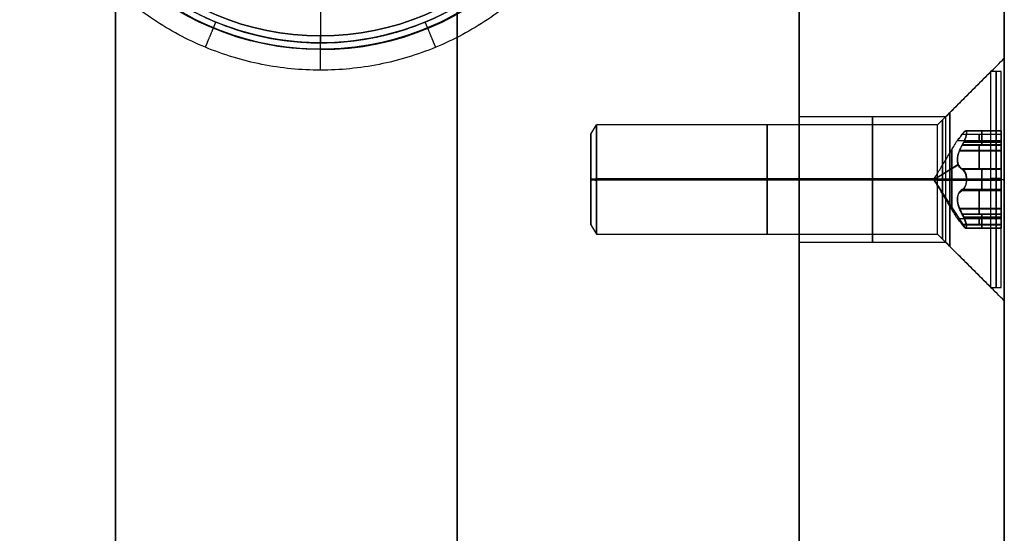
# Model space of a CAD drawing. Header units: millimetres. Extents: x -273 to 273, y -334 to 261.
# Tile 250 of 256: x 201 to 273, y 150 to 188. Entities that reach past the tile are written whole.
import ezdxf

# ---------------------------------------------------------------- set-up
doc = ezdxf.new("R2010")
doc.units = ezdxf.units.MM
doc.layers.add('Livello 01', color=7, linetype='Continuous')

# ---------------------------------------------------------------- blocks, each defined once
blk = doc.blocks.new('hexa csunk flathd screw_iso_ISO 14581 M8x30x30-N')
at = {"layer": 'Livello 01', "color": 254, "true_color": 0xcad1ee}
for p, q in [((0, 4, -4.65), (0, 7.9, -0.75)), ((0, 7.9), (0, 7.9, -0.75)), ((0, 3.975), (0, 7.9)), ((0, 4, -4.65), (0, 4, -29.601)), ((0, 3.975, -2.54), (0, 3.975)), ((0, -3.309, -30), (0, 3.309, -30)), ((-2.754, 2.385, -2.739), (-2.754, 2.385)), ((-2.127, 2.293, -3.049), (-2.127, 2.293)), ((0, 0, -4.928), (1.091, 2.756, -3.147)), ((2.127, 2.293, -3.049), (2.127, 2.293)), ((2.754, 2.385, -2.739), (2.754, 2.385)), ((-3.549, 1.59, -2.592), (-3.549, 1.59)), ((0, 0, -4.928), (-3.525, 1.396, -2.651)), ((-7.9, 0), (-2.863, 0)), ((-3.309, 0, -30), (-4, 0, -29.601)), ((0, 0, -4.928), (-3.525, -1.396, -2.651)), ((3.309, 0, -30), (-3.309, 0, -30)), ((0, 0, -4.928), (1.091, -2.756, -3.147)), ((2.863, 0), (7.9, 0)), ((2.863, 0, -3.208), (2.863, 0)), ((3.309, 0, -30), (4, 0, -29.601)), ((-3.549, -1.59, -2.592), (-3.549, -1.59)), ((-2.754, -2.385, -2.739), (-2.754, -2.385)), ((-2.127, -2.293, -3.049), (-2.127, -2.293)), ((2.127, -2.293, -3.049), (2.127, -2.293)), ((2.754, -2.385, -2.739), (2.754, -2.385)), ((0, -7.9), (0, -3.975)), ((0, -3.975, -2.54), (0, -3.975)), ((0, -4, -4.65), (0, -7.9, -0.75)), ((0, -4, -4.65), (0, -4, -29.601)), ((0, -7.9), (0, -7.9, -0.75))]:
    blk.add_line(p, q, dxfattribs=at)
at = {"layer": 'Livello 01', "color": 254, "true_color": 0xcad1ee, "extrusion": (0, 0, -1)}
for centre, radius, start, end in [((0, 0, 0.75), 7.9, 0, 180), ((0, 0), 7.9, 0, 180), ((0, 0, 0.375), 7.9, 0, 180), ((0, 0, 4.65), 4, 0, 180), ((0, 0, 17.126), 4, 0, 180), ((0, 3.18), 0.795, 13.34176, 166.65824), ((0, 0, 29.601), 4, 90, 180), ((2.754, 1.59), 0.795, 313.34176, 106.65824), ((-2.754, 1.59), 0.795, 73.34176, 180), ((-2.754, 1.59), 0.795, 180, 226.65824), ((0, 0, 0.375), 7.9, 180, 0), ((0, 0, 17.126), 4, 180, 0), ((4.254, 0), 1.391, 180, 226.65824), ((0, 0, 29.601), 4, 180, 270), ((2.754, -1.59), 0.795, 253.34176, 46.65824), ((-2.754, -1.59), 0.795, 133.34176, 180), ((-2.754, -1.59), 0.795, 180, 286.65824), ((0, -3.18), 0.795, 193.34176, 346.65824)]:
    blk.add_arc(centre, radius, start, end, dxfattribs=at)
at = {"layer": 'Livello 01', "color": 254, "true_color": 0xcad1ee}
for centre, radius, start, end in [((0, 0, -4.305), 4.345, 0, 180), ((0, 0, -29.601), 4, 90, 180), ((0, 3.18, -1.427), 0.795, 13.34176, 166.65824), ((0, 0, -30), 3.309, 90, 270), ((-2.127, 3.684), 1.391, 253.34176, 346.65824), ((-2.127, 3.684, -1.604), 1.391, 253.34176, 346.65824), ((0, 0, -30), 3.309, 270, 90), ((2.127, 3.684), 1.391, 193.34176, 286.65824), ((2.127, 3.684, -1.604), 1.391, 193.34176, 286.65824), ((-2.754, 1.59, -1.427), 0.795, 73.34176, 226.65824), ((0, 0, -3.613), 2.189, 360, 180), ((2.754, 1.59, -1.427), 0.795, 0, 106.65824), ((2.754, 1.59, -1.427), 0.795, 313.34176, 0), ((-4.254, 0), 1.391, 360, 46.65824), ((-4.254, 0, -1.604), 1.391, 0, 46.65824), ((4.254, 0), 1.391, 133.34176, 226.65824), ((4.254, 0, -1.604), 1.391, 133.34176, 226.65824), ((0, 0), 7.9, 180, 0), ((0, 0, -0.75), 7.9, 180, 0), ((0, 0, -4.305), 4.345, 180, 0), ((0, 0, -4.65), 4, 180, 0), ((0, 0, -29.601), 4, 180, 270), ((-4.254, 0, -1.604), 1.391, 313.34176, 0), ((0, 0, -3.613), 2.189, 180, 360), ((-2.754, -1.59, -1.427), 0.795, 133.34176, 286.65824), ((2.754, -1.59, -1.427), 0.795, 0, 46.65824), ((2.754, -1.59, -1.427), 0.795, 253.34176, 0), ((-2.127, -3.684), 1.391, 13.34176, 106.65824), ((-2.127, -3.684, -1.604), 1.391, 13.34176, 106.65824), ((2.127, -3.684), 1.391, 73.34176, 166.65824), ((2.127, -3.684, -1.604), 1.391, 73.34176, 166.65824), ((0, -3.18, -1.427), 0.795, 193.34176, 346.65824)]:
    blk.add_arc(centre, radius, start, end, dxfattribs=at)
for points, knots in [([(-0.774, 3.363, -2.855), (-0.735, 3.525, -2.765), (-0.644, 3.678, -2.686), (-0.37, 3.906, -2.573), (-0.187, 3.975, -2.54), (0.19, 3.975, -2.54), (0.373, 3.904, -2.574), (0.645, 3.677, -2.687), (0.735, 3.525, -2.765), (0.774, 3.363, -2.855)], [-2.286113, -2.286113, -2.286113, -2.286113, -1.714585, -1.714585, -1.143057, -1.143057, -0.571528, -0.571528, 0, 0, 0, 0]), ([(-2.526, 2.352, -2.855), (-2.441, 2.326, -2.902), (-2.354, 2.309, -2.947), (-2.175, 2.291, -3.031), (-2.081, 2.291, -3.069), (-1.799, 2.319, -3.167), (-1.606, 2.379, -3.208), (-1.348, 2.528, -3.208), (-1.265, 2.588, -3.198), (-1.12, 2.72, -3.162), (-1.055, 2.793, -3.135), (-0.889, 3.023, -3.038), (-0.814, 3.191, -2.95), (-0.774, 3.363, -2.855)], [-2.412362, -2.412362, -2.412362, -2.412362, -2.110817, -2.110817, -1.809272, -1.809272, -1.206181, -1.206181, -0.904636, -0.904636, -0.603091, -0.603091, 0, 0, 0, 0]), ([(0.774, 3.363, -2.855), (0.794, 3.277, -2.902), (0.822, 3.193, -2.947), (0.897, 3.029, -3.031), (0.943, 2.948, -3.069), (1.109, 2.718, -3.167), (1.258, 2.581, -3.208), (1.515, 2.431, -3.208), (1.608, 2.39, -3.198), (1.795, 2.33, -3.162), (1.891, 2.31, -3.135), (2.173, 2.281, -3.038), (2.356, 2.301, -2.95), (2.526, 2.352, -2.855)], [-2.412362, -2.412362, -2.412362, -2.412362, -2.110817, -2.110817, -1.809272, -1.809272, -1.206181, -1.206181, -0.904636, -0.904636, -0.603091, -0.603091, 0, 0, 0, 0]), ([(-3.3, 1.012, -2.855), (-3.42, 1.126, -2.765), (-3.508, 1.281, -2.686), (-3.568, 1.632, -2.573), (-3.536, 1.825, -2.54), (-3.347, 2.152, -2.54), (-3.194, 2.275, -2.574), (-2.862, 2.397, -2.687), (-2.685, 2.399, -2.765), (-2.526, 2.352, -2.855)], [-2.286113, -2.286113, -2.286113, -2.286113, -1.714585, -1.714585, -1.143057, -1.143057, -0.571528, -0.571528, 0, 0, 0, 0]), ([(3.549, 1.59, -2.592), (3.549, 1.714, -2.561), (3.519, 1.842, -2.543), (3.4, 2.071, -2.538), (3.312, 2.17, -2.55), (3.107, 2.313, -2.602), (2.989, 2.359, -2.641), (2.752, 2.394, -2.737), (2.635, 2.384, -2.793), (2.526, 2.352, -2.855)], [0, 0, 0, 0, 0.389199, 0.389199, 0.778398, 0.778398, 1.167597, 1.167597, 1.556796, 1.556796, 1.556796, 1.556796]), ([(3.549, 1.59, -2.592), (3.549, 1.477, -2.62), (3.525, 1.367, -2.657), (3.437, 1.169, -2.748), (3.375, 1.083, -2.799), (3.3, 1.012, -2.855)], [-0.7053186, -0.7053186, -0.7053186, -0.7053186, -0.3526593, -0.3526593, 0, 0, 0, 0]), ([(-2.863, 0, -3.208), (-2.863, 0.099, -3.208), (-2.874, 0.2, -3.198), (-2.916, 0.391, -3.162), (-2.947, 0.484, -3.135), (-3.063, 0.742, -3.037), (-3.171, 0.89, -2.95), (-3.3, 1.012, -2.855)], [0, 0, 0, 0, 0.301267, 0.301267, 0.602535, 0.602535, 1.205069, 1.205069, 1.205069, 1.205069]), ([(3.3, 1.012, -2.855), (3.235, 0.951, -2.902), (3.176, 0.884, -2.948), (3.071, 0.737, -3.031), (3.024, 0.656, -3.07), (2.908, 0.397, -3.167), (2.863, 0.199, -3.208), (2.863, 0, -3.208)], [-1.207311, -1.207311, -1.207311, -1.207311, -0.905483, -0.905483, -0.603655, -0.603655, 0, 0, 0, 0]), ([(-3.3, -1.012, -2.855), (-3.235, -0.951, -2.902), (-3.176, -0.884, -2.948), (-3.071, -0.737, -3.031), (-3.024, -0.656, -3.07), (-2.908, -0.397, -3.167), (-2.863, -0.199, -3.208), (-2.863, 0, -3.208)], [-1.207311, -1.207311, -1.207311, -1.207311, -0.905483, -0.905483, -0.603655, -0.603655, 0, 0, 0, 0]), ([(2.863, 0, -3.208), (2.863, -0.099, -3.208), (2.874, -0.2, -3.198), (2.916, -0.391, -3.162), (2.947, -0.484, -3.135), (3.063, -0.742, -3.037), (3.171, -0.89, -2.95), (3.3, -1.012, -2.855)], [0, 0, 0, 0, 0.301267, 0.301267, 0.602535, 0.602535, 1.205069, 1.205069, 1.205069, 1.205069]), ([(-2.526, -2.352, -2.855), (-2.685, -2.399, -2.765), (-2.863, -2.397, -2.686), (-3.197, -2.273, -2.573), (-3.349, -2.15, -2.54), (-3.537, -1.823, -2.54), (-3.568, -1.629, -2.574), (-3.507, -1.28, -2.687), (-3.42, -1.125, -2.765), (-3.3, -1.012, -2.855)], [-2.286111, -2.286111, -2.286111, -2.286111, -1.714583, -1.714583, -1.143055, -1.143055, -0.571528, -0.571528, 0, 0, 0, 0]), ([(3.549, -1.59, -2.592), (3.549, -1.477, -2.62), (3.525, -1.366, -2.658), (3.437, -1.169, -2.748), (3.375, -1.083, -2.799), (3.3, -1.012, -2.855)], [0, 0, 0, 0, 0.3526545, 0.3526545, 0.7053091, 0.7053091, 0.7053091, 0.7053091]), ([(3.549, -1.59, -2.592), (3.549, -1.715, -2.561), (3.519, -1.843, -2.543), (3.4, -2.071, -2.538), (3.311, -2.171, -2.551), (3.106, -2.314, -2.602), (2.988, -2.359, -2.642), (2.753, -2.394, -2.737), (2.635, -2.384, -2.793), (2.526, -2.352, -2.855)], [-1.556741, -1.556741, -1.556741, -1.556741, -1.167556, -1.167556, -0.778371, -0.778371, -0.389185, -0.389185, 0, 0, 0, 0]), ([(-0.774, -3.363, -2.855), (-0.794, -3.277, -2.902), (-0.822, -3.193, -2.947), (-0.897, -3.029, -3.031), (-0.943, -2.948, -3.069), (-1.109, -2.718, -3.167), (-1.258, -2.581, -3.208), (-1.515, -2.431, -3.208), (-1.608, -2.39, -3.198), (-1.795, -2.33, -3.162), (-1.891, -2.31, -3.135), (-2.173, -2.281, -3.038), (-2.356, -2.301, -2.95), (-2.526, -2.352, -2.855)], [-2.412362, -2.412362, -2.412362, -2.412362, -2.110817, -2.110817, -1.809272, -1.809272, -1.206181, -1.206181, -0.904636, -0.904636, -0.603091, -0.603091, 0, 0, 0, 0]), ([(2.526, -2.352, -2.855), (2.441, -2.326, -2.902), (2.354, -2.309, -2.947), (2.175, -2.291, -3.031), (2.081, -2.291, -3.069), (1.799, -2.319, -3.167), (1.606, -2.379, -3.208), (1.348, -2.528, -3.208), (1.265, -2.588, -3.198), (1.12, -2.72, -3.162), (1.055, -2.793, -3.135), (0.889, -3.023, -3.038), (0.814, -3.191, -2.95), (0.774, -3.363, -2.855)], [-2.412362, -2.412362, -2.412362, -2.412362, -2.110817, -2.110817, -1.809272, -1.809272, -1.206181, -1.206181, -0.904636, -0.904636, -0.603091, -0.603091, 0, 0, 0, 0]), ([(0.774, -3.363, -2.855), (0.735, -3.525, -2.765), (0.644, -3.678, -2.686), (0.37, -3.906, -2.573), (0.187, -3.975, -2.54), (-0.19, -3.975, -2.54), (-0.373, -3.904, -2.574), (-0.645, -3.677, -2.687), (-0.735, -3.525, -2.765), (-0.774, -3.363, -2.855)], [-2.286113, -2.286113, -2.286113, -2.286113, -1.714585, -1.714585, -1.143057, -1.143057, -0.571528, -0.571528, 0, 0, 0, 0])]:
    blk.add_open_spline(points, degree=3, knots=knots, dxfattribs=at)
for points in [[(0, 3.309, -30), (0, 4, -29.601)], [(-0.774, 3.363, -2.855), (-0.774, 3.363)], [(0.774, 3.363), (0.774, 3.363, -2.855)], [(-2.526, 2.352), (-2.526, 2.352, -2.855)], [(2.526, 2.352, -2.855), (2.526, 2.352)], [(3.549, 1.59), (3.549, 1.59, -2.592)], [(-3.3, 1.012, -2.855), (-3.3, 1.012)], [(3.3, 1.012), (3.3, 1.012, -2.855)], [(-4, 0, -4.65), (-7.9, 0, -0.75)], [(-7.9, 0, -0.75), (-7.9, 0)], [(-4, 0, -29.601), (-4, 0, -4.65)], [(-2.863, 0, -3.208), (-2.863, 0)], [(-2.863, 0, -3.208), (0, 0, -4.928)], [(0, 0, -4.928), (2.863, 0, -3.208)], [(4, 0, -4.65), (4, 0, -29.601)], [(7.9, 0, -0.75), (4, 0, -4.65)], [(7.9, 0), (7.9, 0, -0.75)], [(-3.3, -1.012), (-3.3, -1.012, -2.855)], [(3.3, -1.012, -2.855), (3.3, -1.012)], [(3.549, -1.59), (3.549, -1.59, -2.592)], [(-2.526, -2.352, -2.855), (-2.526, -2.352)], [(2.526, -2.352), (2.526, -2.352, -2.855)], [(-0.774, -3.363), (-0.774, -3.363, -2.855)], [(0, -4, -29.601), (0, -3.309, -30)], [(0.774, -3.363, -2.855), (0.774, -3.363)]]:
    blk.add_open_spline(points, degree=1, dxfattribs=at)
blk = doc.blocks.new('MMFTT08X23')
at = {"layer": 'Livello 01', "color": 254, "true_color": 0xcad1ee, "extrusion": (0, -1, 0)}
for centre in [(0, 0, -15), (0, 0, -7.5)]:
    blk.add_arc(centre, 20, 270, 90, dxfattribs=at)
at = {"layer": 'Livello 01', "color": 254, "true_color": 0xcad1ee, "extrusion": (0, 1, 0)}
blk.add_arc((0, 0), 20, 90, 270, dxfattribs=at)

msp = doc.modelspace()

# ---------------------------------------------------------------- linework, layer by layer
at = {"layer": 'Livello 01', "color": 254, "true_color": 0xcad1ee}
for p, q in [((207.75, -291.65, -349.15), (207.75, 241.35, -349.15)), ((207.75, -291.65, -123.15), (207.75, 241.35, -123.15)), ((232.75, -291.65, -341.65), (232.75, 241.35, -341.65)), ((232.75, 241.35, -356.65), (232.75, -291.65, -356.65)), ((232.75, -291.65, -115.65), (232.75, 241.35, -115.65)), ((232.75, 241.35, -130.65), (232.75, -291.65, -130.65)), ((257.75, 241.35, -236.15), (257.75, -13.65, -236.15)), ((257.75, 241.35, -48.65), (257.75, -291.65, -48.65)), ((272.75, 241.35, -266.65), (272.75, -13.65, -266.65)), ((222.75, 225.85, 29.35), (222.75, 186.85, 29.35)), ((222.75, 203.6, -562.65), (222.75, 186.35, -562.65)), ((222.75, 186.35, -562.65), (222.75, 186.35, -564.65)), ((257.75, 176.35, -86.25), (268.475, 176.35, -86.25)), ((257.75, 176.35, -456.25), (268.475, 176.35, -456.25)), ((257.75, 176.35, -447.05), (268.475, 176.35, -447.05)), ((257.75, 176.35, -77.05), (268.475, 176.35, -77.05)), ((268.475, 176.35, -86.25), (272.75, 176.35, -90.525)), ((268.475, 176.35, -456.25), (272.75, 176.35, -460.525)), ((268.475, 176.35, -447.05), (272.75, 176.35, -442.775)), ((268.475, 176.35, -77.05), (272.75, 176.35, -72.775))]:
    msp.add_line(p, q, dxfattribs=at)
at = {"layer": 'Livello 01', "color": 254, "true_color": 0xcad1ee, "extrusion": (0, 0, -1)}
for centre, radius, start, end in [((-222.75, 206.35, -33.35), 20.5, 270, 90), ((-222.75, 206.35, -32.35), 19.5, 270, 90), ((-222.75, 206.35, -32.35), 19.5, 90, 270), ((-222.75, 206.35, 562.65), 20, 180, 0), ((-222.75, 206.35, 563.65), 20, 180, 0)]:
    msp.add_arc(centre, radius, start, end, dxfattribs=at)
at = {"layer": 'Livello 01', "color": 254, "true_color": 0xcad1ee}
for centre, radius, start, end in [((222.75, 206.35, 33.35), 20.5, 270, 90), ((222.75, 206.35, 29.35), 19.5, 90, 270), ((222.75, 206.35, 30.85), 19.5, 90, 270), ((222.75, 206.35, 29.35), 19.5, 270, 90), ((222.75, 206.35, 30.85), 19.5, 270, 90)]:
    msp.add_arc(centre, radius, start, end, dxfattribs=at)
at = {"layer": 'Livello 01', "color": 254, "true_color": 0xcad1ee, "extrusion": (-1, 0, 0)}
for centre, radius, start, end in [((-185.85, 32.35, -222.75), 1, 90, 180), ((-176.35, -81.65, -272.75), 8.875, 180, 0), ((-176.35, -451.65, -272.75), 8.875, 180, 0), ((-176.35, -451.65, -272.75), 8.875, 0, 180), ((-176.35, -81.65, -272.75), 8.875, 0, 180), ((-176.35, -451.65, -257.75), 4.6, 0, 180), ((-176.35, -81.65, -257.75), 4.6, 0, 180), ((-176.35, -451.65, -268.475), 4.6, 0, 180), ((-176.35, -81.65, -268.475), 4.6, 0, 180)]:
    msp.add_arc(centre, radius, start, end, dxfattribs=at)
at = {"layer": 'Livello 01', "color": 254, "true_color": 0xcad1ee, "extrusion": (1, 0, 0)}
for centre, radius, start, end in [((176.35, -81.65, 257.75), 4.6, 180, 0), ((176.35, -451.65, 257.75), 4.6, 180, 0), ((176.35, -81.65, 263.113), 4.6, 180, 0), ((176.35, -451.65, 263.113), 4.6, 180, 0), ((176.35, -451.65, 263.113), 4.6, 0, 180), ((176.35, -81.65, 263.113), 4.6, 0, 180), ((176.35, -81.65, 268.475), 4.6, 180, 0), ((176.35, -451.65, 268.475), 4.6, 180, 0), ((176.35, -81.65, 268.756), 4.881, 180, 0), ((176.35, -451.65, 268.756), 4.881, 180, 0), ((176.35, -451.65, 268.756), 4.881, 0, 180), ((176.35, -81.65, 268.756), 4.881, 0, 180)]:
    msp.add_arc(centre, radius, start, end, dxfattribs=at)
at = {"layer": 'Livello 01', "color": 254, "true_color": 0xcad1ee}
for points, degree in [([(207.75, -291.65, -341.65), (207.75, 241.35, -341.65)], 1), ([(207.75, 241.35, -356.65), (207.75, -291.65, -356.65)], 1), ([(207.75, -291.65, -115.65), (207.75, 241.35, -115.65)], 1), ([(207.75, 241.35, -130.65), (207.75, -291.65, -130.65)], 1), ([(257.75, 241.35, -130.65), (257.75, -291.65, -130.65)], 1), ([(257.75, -291.65, -341.65), (257.75, 241.35, -341.65)], 1), ([(257.75, -291.65, -356.65), (257.75, 241.35, -356.65)], 1), ([(257.75, 241.35, -115.65), (257.75, -291.65, -115.65)], 1), ([(257.75, -333.65, -551.65), (257.75, 241.35, -551.65)], 1), ([(257.75, 241.35, 18.35), (257.75, -291.65, 18.35)], 1), ([(257.75, -328.65, -566.65), (257.75, 241.35, -566.65)], 1), ([(257.75, -328.65, 33.35), (257.75, 241.35, 33.35)], 1), ([(272.75, -328.65, -551.65), (272.75, 241.35, -551.65)], 1), ([(272.75, 241.35, 18.35), (272.75, -328.65, 18.35)], 1), ([(202.311, 206.35, -566.211), (202.311, 203.675, -566.211), (203.375, 198.325, -566.211), (207.921, 191.521, -566.211), (214.725, 186.975, -566.211), (222.75, 185.379, -566.211), (230.775, 186.975, -566.211), (237.579, 191.521, -566.211), (242.125, 198.325, -566.211), (243.189, 203.675, -566.211), (243.189, 206.35, -566.211)], 3), ([(222.75, 186.85, 29.35), (222.75, 186.85, 32.35)], 1), ([(268.475, 180.95, -81.65), (272.75, 185.225, -81.65)], 1), ([(268.475, 180.95, -451.65), (272.75, 185.225, -451.65)], 1), ([(257.75, 180.95, -81.65), (268.475, 180.95, -81.65)], 1), ([(257.75, 180.95, -451.65), (268.475, 180.95, -451.65)], 1), ([(268.475, 171.75, -81.65), (257.75, 171.75, -81.65)], 1), ([(268.475, 171.75, -451.65), (257.75, 171.75, -451.65)], 1), ([(272.75, 167.475, -81.65), (268.475, 171.75, -81.65)], 1), ([(272.75, 167.475, -451.65), (268.475, 171.75, -451.65)], 1)]:
    msp.add_open_spline(points, degree=degree, dxfattribs=at)
for points, degree, knots in [([(244.75, 206.35, -566.65), (244.75, 204.91, -566.65), (244.609, 203.479, -566.65), (244.043, 200.637, -566.65), (243.626, 199.261, -566.65), (242.525, 196.601, -566.65), (241.846, 195.333, -566.65), (240.236, 192.924, -566.65), (239.324, 191.811, -566.65), (237.289, 189.776, -566.65), (236.176, 188.864, -566.65), (233.767, 187.254, -566.65), (232.499, 186.575, -566.65), (229.839, 185.474, -566.65), (228.463, 185.057, -566.65), (225.621, 184.492, -566.65), (224.189, 184.35, -566.65), (221.311, 184.35, -566.65), (219.879, 184.491, -566.65), (217.037, 185.057, -566.65), (215.661, 185.474, -566.65), (213.001, 186.575, -566.65), (211.733, 187.254, -566.65), (209.324, 188.864, -566.65), (208.211, 189.776, -566.65), (206.176, 191.811, -566.65), (205.264, 192.924, -566.65), (203.654, 195.333, -566.65), (202.975, 196.601, -566.65), (201.874, 199.261, -566.65), (201.457, 200.637, -566.65), (200.892, 203.479, -566.65), (200.75, 204.911, -566.65), (200.75, 206.35, -566.65)], 3, [-69.224363, -69.224363, -69.224363, -69.224363, -64.89784, -64.89784, -60.571318, -60.571318, -56.244795, -56.244795, -51.918272, -51.918272, -47.59175, -47.59175, -43.265227, -43.265227, -38.938704, -38.938704, -34.612182, -34.612182, -30.285659, -30.285659, -25.959136, -25.959136, -21.632613, -21.632613, -17.306091, -17.306091, -12.979568, -12.979568, -8.653045, -8.653045, -4.326523, -4.326523, 0, 0, 0, 0]), ([(202.75, 206.35, -564.65), (202.75, 205.041, -564.65), (202.879, 203.732, -564.65), (203.39, 201.164, -564.65), (203.771, 199.906, -564.65), (204.773, 197.487, -564.65), (205.393, 196.327, -564.65), (206.848, 194.15, -564.65), (207.682, 193.133, -564.65), (209.533, 191.282, -564.65), (210.55, 190.448, -564.65), (212.727, 188.993, -564.65), (213.887, 188.373, -564.65), (216.306, 187.371, -564.65), (217.564, 186.99, -564.65), (220.132, 186.479, -564.65), (221.441, 186.35, -564.65), (224.059, 186.35, -564.65), (225.368, 186.479, -564.65), (227.936, 186.99, -564.65), (229.194, 187.371, -564.65), (231.613, 188.373, -564.65), (232.773, 188.993, -564.65), (234.95, 190.448, -564.65), (235.967, 191.282, -564.65), (237.818, 193.133, -564.65), (238.652, 194.15, -564.65), (240.107, 196.327, -564.65), (240.727, 197.487, -564.65), (241.729, 199.906, -564.65), (242.11, 201.164, -564.65), (242.621, 203.732, -564.65), (242.75, 205.041, -564.65), (242.75, 206.35, -564.65)], 3, [0, 0, 0, 0, 3.933292, 3.933292, 7.866584, 7.866584, 11.799876, 11.799876, 15.733168, 15.733168, 19.66646, 19.66646, 23.599752, 23.599752, 27.533044, 27.533044, 31.466336, 31.466336, 35.399628, 35.399628, 39.33292, 39.33292, 43.266212, 43.266212, 47.199504, 47.199504, 51.132796, 51.132796, 55.066088, 55.066088, 58.99938, 58.99938, 62.932672, 62.932672, 62.932672, 62.932672]), ([(214.331, 186.025, -566.65), (214.46, 186.335, -566.65), (214.588, 186.646, -566.65), (214.872, 187.331, -566.507), (215.041, 187.74, -566.064), (215.096, 187.872, -565.323), (215.096, 187.872, -564.986), (215.096, 187.872, -564.65)], 5, [0, 0, 0, 0, 0, 0, 1.763471, 1.763471, 3.526943, 3.526943, 3.526943, 3.526943, 3.526943, 3.526943]), ([(231.169, 186.025, -566.65), (231.04, 186.335, -566.65), (230.912, 186.646, -566.65), (230.628, 187.331, -566.507), (230.459, 187.74, -566.064), (230.404, 187.872, -565.323), (230.404, 187.872, -564.986), (230.404, 187.872, -564.65)], 5, [0, 0, 0, 0, 0, 0, 1.763471, 1.763471, 3.526943, 3.526943, 3.526943, 3.526943, 3.526943, 3.526943]), ([(222.75, 184.35, -566.65), (222.75, 184.686, -566.65), (222.75, 185.023, -566.65), (222.75, 185.764, -566.507), (222.75, 186.207, -566.064), (222.75, 186.35, -565.323), (222.75, 186.35, -564.986), (222.75, 186.35, -564.65)], 5, [0, 0, 0, 0, 0, 0, 1.763471, 1.763471, 3.526943, 3.526943, 3.526943, 3.526943, 3.526943, 3.526943])]:
    msp.add_open_spline(points, degree=degree, knots=knots, dxfattribs=at)

# ---------------------------------------------------------------- block references
at = {"layer": 'Livello 01', "extrusion": (-0.421683, -0.906743, 8.19285e-17), "rotation": 360}
msp.add_blockref('MMFTT08X23', (114.963, -577.65, -281.036), dxfattribs=at)
at = {"layer": 'Livello 01', "extrusion": (1, -6.12323e-17, -2.03945e-32)}
for p, rotation in [((176.35, -81.65, 272.525), 0.5453053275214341), ((176.35, -451.65, 272.525), 0.5191125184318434)]:
    msp.add_blockref('hexa csunk flathd screw_iso_ISO 14581 M8x30x30-N', p, dxfattribs=dict(at, rotation=rotation))

doc.saveas('drawing.dxf')
